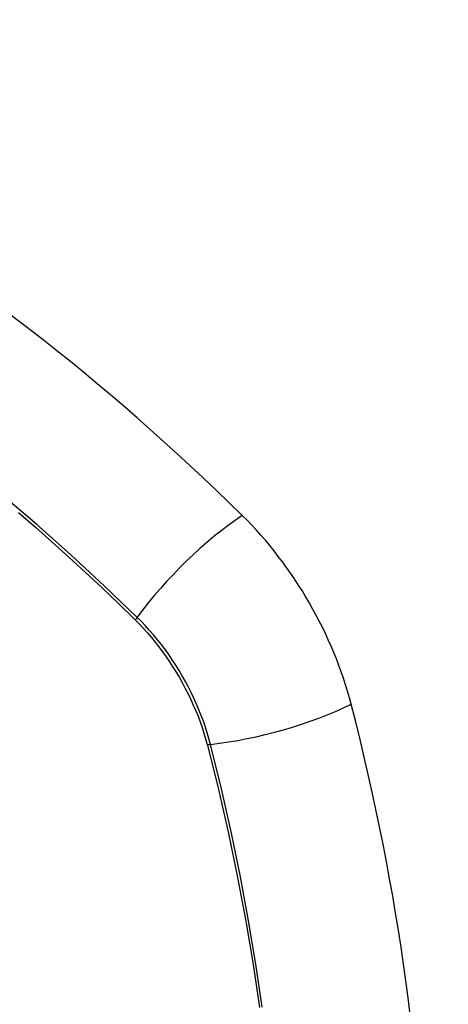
# Model space of a CAD drawing. Header units: inches. Extents: x 327.4 to 387.5, y 121.2 to 187.
# Tile 39 of 73: x 352.884 to 353.187, y 164.719 to 165.414. Entities that reach past the tile are written whole.
import ezdxf

# ---------------------------------------------------------------- set-up
doc = ezdxf.new("R2010")
doc.units = ezdxf.units.IN
doc.header["$MEASUREMENT"] = 0
doc.layers.add('Visible Edges(ANSI)', color=7, linetype='Continuous', lineweight=25)
doc.layers.add('Visible Tangent Edges(ANSI)', color=7, linetype='Continuous', lineweight=25)

msp = doc.modelspace()

# ---------------------------------------------------------------- linework, layer by layer
at = {"layer": 'Visible Edges(ANSI)'}
for centre, major_axis, start_param, end_param in [((352.73787, 164.23754), (-0.64961, 1.12515), 5.161526, 5.834048), ((352.99966, 164.95123), (0.08858, -0.15343), 1.121659, 2.019933), ((352.25069, 165.08136), (-0.64961, 1.12515), 3.59073, 4.263252)]:
    msp.add_ellipse(centre, major_axis=major_axis, ratio=0.57735, start_param=start_param, end_param=end_param, dxfattribs=at)
at = {"layer": 'Visible Tangent Edges(ANSI)'}
for p, q in [((352.96512, 164.9904), (352.96546, 164.99007)), ((353.01619, 164.90219), (353.01631, 164.90174))]:
    msp.add_line(p, q, dxfattribs=at)
at = {"layer": 'Visible Tangent Edges(ANSI)', "flags": 128}
for points in [[(352.96671, 164.992), (352.94342, 165.01436), (352.91988, 165.03612), (352.89611, 165.05727), (352.87215, 165.07777)], [(352.88301, 165.06594), (352.89491, 165.05562), (352.90676, 165.04513), (352.91855, 165.03448), (352.93029, 165.02368), (352.94196, 165.01274), (352.95351, 165.0017), (352.96512, 164.9904)], [(352.96546, 164.99007), (352.96835, 164.98714), (352.9712, 164.98411), (352.97401, 164.98099), (352.97676, 164.97778), (352.97946, 164.97448), (352.9821, 164.97111), (352.98469, 164.96766), (352.9872, 164.96414), (352.98965, 164.96055), (352.99203, 164.9569), (352.99433, 164.9532), (352.99655, 164.94944), (352.99869, 164.94563), (353.00075, 164.94179), (353.00273, 164.93791), (353.00461, 164.93399), (353.0064, 164.93005), (353.0081, 164.92609), (353.0097, 164.92212), (353.0112, 164.91813), (353.01261, 164.91414), (353.01391, 164.91015), (353.0151, 164.90617), (353.01619, 164.90219)], [(353.01849, 164.90231), (353.01741, 164.90636), (353.01622, 164.91043), (353.01492, 164.91451), (353.01352, 164.91859), (353.012, 164.92267), (353.01038, 164.92674), (353.00866, 164.93079), (353.00684, 164.93482), (353.00492, 164.93883), (353.00291, 164.9428), (353.00081, 164.94674), (352.99862, 164.95063), (352.99634, 164.95447), (352.99399, 164.95826), (352.99155, 164.96199), (352.98904, 164.96565), (352.98646, 164.96924), (352.98381, 164.97276), (352.98109, 164.9762), (352.97832, 164.97955), (352.97549, 164.98281), (352.97261, 164.98598), (352.96968, 164.98904), (352.96671, 164.992)], [(353.05494, 164.71671), (353.05052, 164.74714), (353.04544, 164.77781), (353.03969, 164.80868), (353.03328, 164.83974), (353.02621, 164.87095), (353.01849, 164.90231)], [(353.01631, 164.90174), (353.02408, 164.87048), (353.0312, 164.83936), (353.03767, 164.80839), (353.04348, 164.7776), (353.04862, 164.74701), (353.05308, 164.71666)]]:
    msp.add_lwpolyline(points, dxfattribs=at)
at = {"layer": 'Visible Tangent Edges(ANSI)'}
for centre, major_axis, ratio, start_param, end_param in [((352.63213, 164.73904), (-0.17318, 0.29996), 0.57735, 5.05527, 10.652693), ((353.02524, 164.99618), (-0.08271, -0.08432), 0.354513, 4.18549, 5.093849), ((352.97158, 164.99235), (-0.00686, -0.00706), 0.356312, 5.09202, 5.355727), ((353.05137, 164.95091), (-0.11437, -0.02947), 0.354513, 1.189336, 2.097696), ((353.02123, 164.90636), (-0.00954, -0.00241), 0.356312, 0.927458, 1.191165)]:
    msp.add_ellipse(centre, major_axis=major_axis, ratio=ratio, start_param=start_param, end_param=end_param, dxfattribs=at)
msp.add_ellipse((352.63272, 164.73938), major_axis=(0.17111, -0.29637), ratio=0.57735, dxfattribs=at)

doc.saveas('drawing.dxf')
